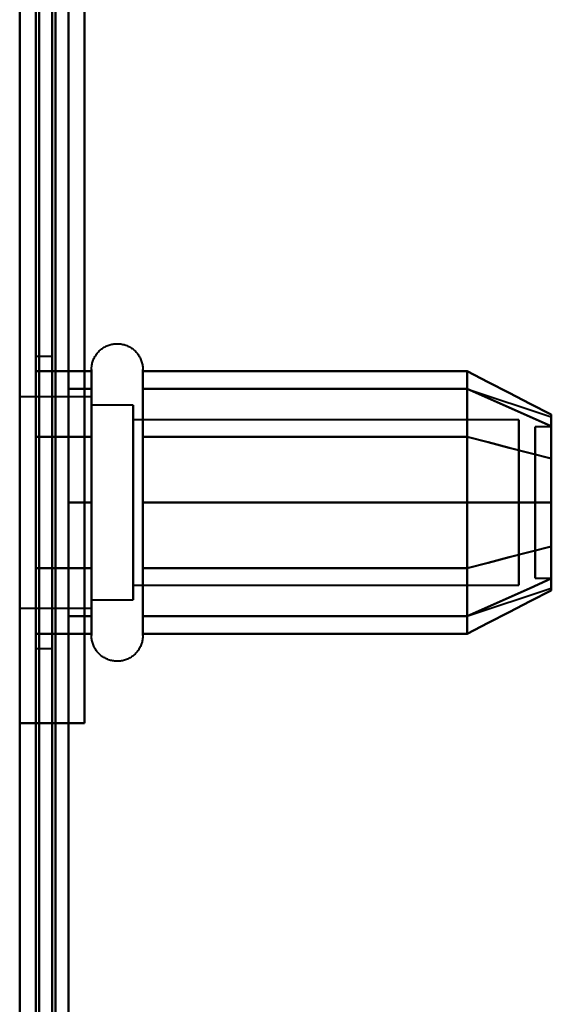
# Model space of a CAD drawing. Header units: millimetres. Extents: x -1352 to 2139, y -120 to 1210.
# Tile 9 of 87: x -740 to -724, y 214 to 245. Entities that reach past the tile are written whole.
import ezdxf

# ---------------------------------------------------------------- set-up
doc = ezdxf.new("R2010")
doc.units = ezdxf.units.MM
doc.layers.add('A-GENM', color=13, linetype='Continuous', lineweight=40)
doc.layers.add('G-IMPT', color=8, linetype='Continuous', lineweight=40)

# ---------------------------------------------------------------- blocks, each defined once
blk = doc.blocks.new('Souche connecteur circulaire R23 - Souche connecteur circulaire R23-762142-Avant')
at = {"layer": 'A-GENM'}
blk.add_line((-740, 180), (-740, 380), dxfattribs=at)
blk = doc.blocks.new('NEXA 2000 CALQUES_dwg-762145-Avant')
at = {"layer": 'G-IMPT'}
for p, q in [((-739.5, 584.372), (-739.5, 182.372)), ((-739.5, 584.372), (-739.5, 182.372)), ((-740, 383.372), (-740, 182.372)), ((-739.5, 182.372), (-739.5, 383.372)), ((-739, 234.372), (-739.5, 234.372)), ((-739.5, 225.372), (-739.5, 234.372)), ((-739.5, 225.372), (-739.5, 234.372)), ((-739.5, 234.372), (-739.5, 229.872)), ((-739.5, 234.372), (-739.5, 229.872)), ((-739, 229.872), (-739, 234.372)), ((-739, 234.372), (-739, 229.872)), ((-737.785, 227.822), (-737.785, 233.972)), ((-737.785, 226.322), (-737.785, 233.972)), ((-736.204, 233.972), (-736.204, 227.822)), ((-736.204, 233.972), (-736.204, 226.322)), ((-737.785, 227.822), (-737.785, 233.423)), ((-736.204, 233.423), (-736.204, 227.822)), ((-726.189, 233.367), (-723.611, 232.508)), ((-737.785, 233.122), (-740, 233.122)), ((-737.785, 233.122), (-740, 233.122)), ((-737.785, 233.122), (-737.785, 228.247)), ((-737.785, 227.058), (-737.785, 233.122)), ((-737.785, 228.247), (-737.785, 233.122)), ((-737.785, 233.122), (-737.785, 227.058)), ((-736.5, 232.872), (-737.785, 232.872)), ((-736.5, 232.872), (-737.785, 232.872)), ((-737.785, 232.872), (-737.785, 228.372)), ((-737.785, 228.372), (-737.785, 232.872)), ((-737.785, 232.872), (-737.785, 227.274)), ((-737.785, 227.274), (-737.785, 232.872)), ((-737.785, 228.247), (-737.785, 232.687)), ((-737.785, 232.687), (-737.785, 226.622)), ((-736.5, 232.872), (-736.5, 227.274)), ((-736.5, 228.372), (-736.5, 232.872)), ((-736.5, 232.872), (-736.5, 228.372)), ((-736.5, 227.274), (-736.5, 232.872)), ((-737.785, 232.47), (-737.785, 226.872)), ((-737.785, 226.872), (-737.785, 232.47)), ((-736.5, 232.47), (-736.5, 226.872)), ((-736.5, 228.372), (-736.5, 232.47)), ((-724.611, 232.421), (-736.5, 232.421)), ((-724.611, 232.421), (-736.5, 232.421)), ((-736.5, 232.421), (-736.5, 227.665)), ((-736.5, 227.665), (-736.5, 232.421)), ((-736.5, 232.421), (-736.5, 228.598)), ((-736.5, 228.598), (-736.5, 232.421)), ((-724.611, 232.421), (-724.611, 227.665)), ((-724.611, 227.665), (-724.611, 232.421)), ((-724.611, 232.421), (-724.611, 228.598)), ((-724.611, 228.598), (-724.611, 232.421)), ((-736.5, 232.079), (-736.5, 227.324)), ((-736.5, 227.324), (-736.5, 232.079)), ((-724.611, 232.079), (-724.611, 227.324)), ((-724.611, 227.324), (-724.611, 232.079)), ((-723.611, 232.202), (-724.111, 232.202)), ((-723.611, 232.202), (-724.111, 232.202)), ((-724.111, 227.748), (-724.111, 232.202)), ((-724.111, 232.202), (-724.111, 227.748)), ((-724.111, 227.554), (-724.111, 232.202)), ((-724.111, 232.202), (-724.111, 227.554)), ((-724.111, 227.542), (-724.111, 232.191)), ((-724.111, 232.191), (-724.111, 227.542)), ((-723.611, 227.748), (-723.611, 232.202)), ((-723.611, 232.202), (-723.611, 227.748)), ((-723.611, 227.554), (-723.611, 232.202)), ((-723.611, 232.202), (-723.611, 227.554)), ((-723.611, 227.542), (-723.611, 232.191)), ((-723.611, 232.191), (-723.611, 227.542)), ((-737.785, 226.322), (-737.785, 231.922)), ((-736.204, 231.922), (-736.204, 226.322)), ((-724.111, 227.542), (-724.111, 231.996)), ((-724.111, 231.996), (-724.111, 227.542)), ((-723.611, 227.542), (-723.611, 231.996)), ((-723.611, 231.996), (-723.611, 227.542)), ((-737.785, 231.497), (-737.785, 226.622)), ((-737.785, 227.058), (-737.785, 231.497)), ((-737.785, 231.372), (-737.785, 226.872)), ((-737.785, 226.872), (-737.785, 231.372)), ((-736.5, 227.274), (-736.5, 231.372)), ((-736.5, 231.372), (-736.5, 226.872)), ((-736.5, 231.146), (-736.5, 227.324)), ((-736.5, 227.324), (-736.5, 231.146)), ((-724.611, 231.146), (-724.611, 227.324)), ((-724.611, 227.324), (-724.611, 231.146)), ((-739.5, 229.872), (-739.5, 225.372)), ((-739, 225.372), (-739, 229.872)), ((-739, 229.872), (-739, 225.372)), ((-737.785, 226.622), (-737.785, 228.247)), ((-737.785, 226.622), (-737.785, 228.247)), ((-736.5, 226.872), (-736.5, 228.372)), ((-736.5, 226.872), (-736.5, 228.372)), ((-737.785, 225.772), (-737.785, 227.822)), ((-737.785, 225.772), (-737.785, 227.822)), ((-736.204, 227.822), (-736.204, 225.772)), ((-736.204, 227.822), (-736.204, 225.772)), ((-724.111, 227.542), (-723.611, 227.542)), ((-724.111, 227.542), (-723.611, 227.542)), ((-736.5, 227.324), (-724.611, 227.324)), ((-736.5, 227.324), (-724.611, 227.324)), ((-726.189, 226.377), (-723.611, 227.237)), ((-737.785, 226.872), (-736.5, 226.872)), ((-737.785, 226.872), (-736.5, 226.872)), ((-740, 226.622), (-737.785, 226.622)), ((-740, 226.622), (-737.785, 226.622)), ((-739.5, 225.372), (-739, 225.372)), ((-739.4, 223.072), (-740, 223.072)), ((-740, 223.072), (-739.4, 223.072))]:
    blk.add_line(p, q, dxfattribs=at)
at = {"layer": 'G-IMPT', "flags": 128}
for points in [[(-739.5, 1137.772), (-739.5, 885.572), (-739.5, 633.372), (-739.5, 381.172), (-739.5, 128.972)], [(-739.4, 128.972), (-739.4, 381.172), (-739.4, 633.372), (-739.4, 885.572), (-739.4, 1137.772)], [(-739.4, 1137.772), (-739.4, 885.572), (-739.4, 633.372), (-739.4, 381.172), (-739.4, 128.972)], [(-739.4, 128.972), (-739.4, 381.172), (-739.4, 633.372), (-739.4, 885.572), (-739.4, 1137.772)], [(-739.5, 129.472), (-739.5, 381.422), (-739.5, 633.372), (-739.5, 885.322), (-739.5, 1137.272)], [(-739.5, 1137.272), (-739.5, 885.322), (-739.5, 633.372), (-739.5, 381.422), (-739.5, 129.472)], [(-739.5, 129.472), (-739.5, 381.422), (-739.5, 633.372), (-739.5, 885.322), (-739.5, 1137.272)], [(-739.5, 1137.272), (-739.5, 885.322), (-739.5, 633.372), (-739.5, 381.422), (-739.5, 129.472)], [(-739.5, 129.472), (-739.5, 381.422), (-739.5, 633.372), (-739.5, 885.322), (-739.5, 1137.272)], [(-739.5, 1137.272), (-739.5, 885.322), (-739.5, 633.372), (-739.5, 381.422), (-739.5, 129.472)], [(-739, 129.472), (-739, 381.422), (-739, 633.372), (-739, 885.322), (-739, 1137.272)], [(-739, 1137.272), (-739, 885.322), (-739, 633.372), (-739, 381.422), (-739, 129.472)], [(-739, 129.472), (-739, 381.422), (-739, 633.372), (-739, 885.322), (-739, 1137.272)], [(-738.9, 1137.272), (-738.9, 885.322), (-738.9, 633.372), (-738.9, 381.422), (-738.9, 129.472)], [(-738.9, 129.472), (-738.9, 381.422), (-738.9, 633.372), (-738.9, 885.322), (-738.9, 1137.272)], [(-738.9, 1137.272), (-738.9, 885.322), (-738.9, 633.372), (-738.9, 381.422), (-738.9, 129.472)], [(-739.5, 128.972), (-739.5, 372.422), (-739.5, 615.872), (-739.5, 859.322), (-739.5, 1102.772)], [(-739.4, 1102.772), (-739.4, 859.322), (-739.4, 615.872), (-739.4, 372.422), (-739.4, 128.972)], [(-739.4, 128.972), (-739.4, 372.422), (-739.4, 615.872), (-739.4, 859.322), (-739.4, 1102.772)], [(-739.4, 1102.772), (-739.4, 859.322), (-739.4, 615.872), (-739.4, 372.422), (-739.4, 128.972)], [(-738.5, 1102.272), (-738.5, 859.072), (-738.5, 615.872), (-738.5, 372.672), (-738.5, 129.472)], [(-738.5, 129.472), (-738.5, 372.672), (-738.5, 615.872), (-738.5, 859.072), (-738.5, 1102.272)], [(-738.5, 1102.272), (-738.5, 859.072), (-738.5, 615.872), (-738.5, 372.672), (-738.5, 129.472)], [(-738.5, 129.472), (-738.5, 372.672), (-738.5, 615.872), (-738.5, 859.072), (-738.5, 1102.272)], [(-739.5, 315.872), (-739.5, 285.872), (-739.5, 255.872), (-739.5, 225.872), (-739.5, 195.872)], [(-739.5, 195.872), (-739.5, 225.872), (-739.5, 255.872), (-739.5, 285.872), (-739.5, 315.872)], [(-739.5, 315.872), (-739.5, 285.872), (-739.5, 255.872), (-739.5, 225.872), (-739.5, 195.872)], [(-739.5, 195.872), (-739.5, 225.872), (-739.5, 255.872), (-739.5, 285.872), (-739.5, 315.872)], [(-738.5, 195.872), (-738.5, 225.872), (-738.5, 255.872), (-738.5, 285.872), (-738.5, 315.872)], [(-738.5, 315.872), (-738.5, 285.872), (-738.5, 255.872), (-738.5, 225.872), (-738.5, 195.872)], [(-738.5, 195.872), (-738.5, 225.872), (-738.5, 255.872), (-738.5, 285.872), (-738.5, 315.872)], [(-738.5, 315.872), (-738.5, 285.872), (-738.5, 255.872), (-738.5, 225.872), (-738.5, 195.872)], [(-740, 288.672), (-740, 272.272), (-740, 255.872), (-740, 239.472), (-740, 223.072)], [(-739.5, 288.672), (-739.5, 272.272), (-739.5, 255.872), (-739.5, 239.472), (-739.5, 223.072)], [(-739.5, 223.072), (-739.5, 239.472), (-739.5, 255.872), (-739.5, 272.272), (-739.5, 288.672)], [(-738, 223.072), (-738, 239.472), (-738, 255.872), (-738, 272.272), (-738, 288.672)], [(-738, 288.672), (-738, 272.272), (-738, 255.872), (-738, 239.472), (-738, 223.072)], [(-738, 223.072), (-738, 239.472), (-738, 255.872), (-738, 272.272), (-738, 288.672)], [(-738, 223.072), (-738, 239.472), (-738, 255.872), (-738, 272.272), (-738, 288.672)], [(-738, 288.672), (-738, 272.272), (-738, 255.872), (-738, 239.472), (-738, 223.072)], [(-738, 288.672), (-738, 272.272), (-738, 255.872), (-738, 239.472), (-738, 223.072)], [(-737.785, 233.972), (-737.785, 234.004), (-737.783, 234.035), (-737.779, 234.067), (-737.775, 234.098), (-737.769, 234.129), (-737.762, 234.16), (-737.754, 234.191), (-737.745, 234.221), (-737.734, 234.251), (-737.723, 234.28), (-737.71, 234.309), (-737.696, 234.337), (-737.681, 234.365), (-737.664, 234.392), (-737.647, 234.419), (-737.629, 234.444), (-737.609, 234.469), (-737.589, 234.493), (-737.568, 234.517), (-737.545, 234.539), (-737.522, 234.561), (-737.498, 234.582), (-737.474, 234.601), (-737.448, 234.62), (-737.422, 234.637), (-737.395, 234.654), (-737.367, 234.669), (-737.339, 234.684), (-737.31, 234.697), (-737.281, 234.709), (-737.251, 234.72), (-737.221, 234.73), (-737.191, 234.738), (-737.16, 234.745), (-737.129, 234.751), (-737.098, 234.756), (-737.066, 234.759), (-737.035, 234.762), (-737.003, 234.763), (-736.972, 234.762), (-736.94, 234.761), (-736.909, 234.758), (-736.877, 234.754), (-736.846, 234.749), (-736.815, 234.742), (-736.784, 234.734), (-736.754, 234.725), (-736.724, 234.715), (-736.695, 234.704), (-736.666, 234.691), (-736.637, 234.677), (-736.609, 234.662), (-736.582, 234.646), (-736.555, 234.629), (-736.53, 234.611), (-736.504, 234.592), (-736.48, 234.572), (-736.456, 234.551), (-736.434, 234.529), (-736.412, 234.506), (-736.391, 234.482), (-736.371, 234.458), (-736.352, 234.433), (-736.334, 234.407), (-736.317, 234.38), (-736.302, 234.352), (-736.287, 234.324), (-736.273, 234.296), (-736.261, 234.267), (-736.25, 234.237), (-736.24, 234.207), (-736.231, 234.177), (-736.224, 234.146), (-736.217, 234.115), (-736.212, 234.084), (-736.208, 234.052), (-736.206, 234.021), (-736.204, 233.989), (-736.204, 233.972)], [(-737.785, 233.972), (-737.785, 234.004), (-737.783, 234.035), (-737.779, 234.067), (-737.775, 234.098), (-737.769, 234.129), (-737.762, 234.16), (-737.754, 234.191), (-737.745, 234.221), (-737.734, 234.251), (-737.723, 234.28), (-737.71, 234.309), (-737.696, 234.337), (-737.681, 234.365), (-737.664, 234.392), (-737.647, 234.419), (-737.629, 234.444), (-737.609, 234.469), (-737.589, 234.493), (-737.568, 234.517), (-737.545, 234.539), (-737.522, 234.561), (-737.498, 234.582), (-737.474, 234.601), (-737.448, 234.62), (-737.422, 234.637), (-737.395, 234.654), (-737.367, 234.669), (-737.339, 234.684), (-737.31, 234.697), (-737.281, 234.709), (-737.251, 234.72), (-737.221, 234.73), (-737.191, 234.738), (-737.16, 234.745), (-737.129, 234.751), (-737.098, 234.756), (-737.066, 234.759), (-737.035, 234.762), (-737.003, 234.763), (-736.972, 234.762), (-736.94, 234.761), (-736.909, 234.758), (-736.877, 234.754), (-736.846, 234.749), (-736.815, 234.742), (-736.784, 234.734), (-736.754, 234.725), (-736.724, 234.715), (-736.695, 234.704), (-736.666, 234.691), (-736.637, 234.677), (-736.609, 234.662), (-736.582, 234.646), (-736.555, 234.629), (-736.53, 234.611), (-736.504, 234.592), (-736.48, 234.572), (-736.456, 234.551), (-736.434, 234.529), (-736.412, 234.506), (-736.391, 234.482), (-736.371, 234.458), (-736.352, 234.433), (-736.334, 234.407), (-736.317, 234.38), (-736.302, 234.352), (-736.287, 234.324), (-736.273, 234.296), (-736.261, 234.267), (-736.25, 234.237), (-736.24, 234.207), (-736.231, 234.177), (-736.224, 234.146), (-736.217, 234.115), (-736.212, 234.084), (-736.208, 234.052), (-736.206, 234.021), (-736.204, 233.989), (-736.204, 233.972)], [(-739.5, 231.893), (-739.5, 232.398), (-739.5, 232.903), (-739.5, 233.409), (-739.5, 233.914)], [(-739.5, 233.914), (-739.071, 233.914), (-738.643, 233.914), (-738.214, 233.914), (-737.785, 233.914)], [(-737.785, 233.914), (-738.214, 233.914), (-738.643, 233.914), (-739.071, 233.914), (-739.5, 233.914)], [(-739.5, 233.914), (-739.5, 233.409), (-739.5, 232.903), (-739.5, 232.398), (-739.5, 231.893)], [(-739.5, 231.893), (-739.5, 232.398), (-739.5, 232.903), (-739.5, 233.409), (-739.5, 233.914)], [(-739.5, 233.914), (-739.5, 233.409), (-739.5, 232.903), (-739.5, 232.398), (-739.5, 231.893)], [(-737.785, 233.972), (-737.785, 233.969), (-737.785, 233.959), (-737.785, 233.943), (-737.785, 233.92), (-737.785, 233.891), (-737.785, 233.855), (-737.785, 233.813), (-737.785, 233.764), (-737.785, 233.709), (-737.785, 233.649), (-737.785, 233.582), (-737.785, 233.509), (-737.785, 233.43), (-737.785, 233.346), (-737.785, 233.256), (-737.785, 233.161), (-737.785, 233.06), (-737.785, 232.955), (-737.785, 232.844), (-737.785, 232.729), (-737.785, 232.609), (-737.785, 232.485), (-737.785, 232.356), (-737.785, 232.224), (-737.785, 232.088), (-737.785, 231.948), (-737.785, 231.805), (-737.785, 231.659), (-737.785, 231.51), (-737.785, 231.358), (-737.785, 231.204), (-737.785, 231.048), (-737.785, 230.89), (-737.785, 230.73), (-737.785, 230.569), (-737.785, 230.407), (-737.785, 230.244), (-737.785, 230.08), (-737.785, 229.917), (-737.785, 229.753), (-737.785, 229.589), (-737.785, 229.425), (-737.785, 229.263), (-737.785, 229.101), (-737.785, 228.941), (-737.785, 228.782), (-737.785, 228.625), (-737.785, 228.469), (-737.785, 228.317), (-737.785, 228.166), (-737.785, 228.018), (-737.785, 227.874), (-737.785, 227.822)], [(-737.785, 231.922), (-737.785, 232.063), (-737.785, 232.2), (-737.785, 232.333), (-737.785, 232.462), (-737.785, 232.587), (-737.785, 232.708), (-737.785, 232.824), (-737.785, 232.935), (-737.785, 233.042), (-737.785, 233.143), (-737.785, 233.239), (-737.785, 233.33), (-737.785, 233.416), (-737.785, 233.495), (-737.785, 233.569), (-737.785, 233.637), (-737.785, 233.699), (-737.785, 233.755), (-737.785, 233.804), (-737.785, 233.848), (-737.785, 233.885), (-737.785, 233.915), (-737.785, 233.939), (-737.785, 233.957), (-737.785, 233.968), (-737.785, 233.972)], [(-737.785, 233.972), (-737.785, 233.969), (-737.785, 233.959), (-737.785, 233.943), (-737.785, 233.92), (-737.785, 233.891), (-737.785, 233.855), (-737.785, 233.813), (-737.785, 233.764), (-737.785, 233.709), (-737.785, 233.649), (-737.785, 233.582), (-737.785, 233.509), (-737.785, 233.43), (-737.785, 233.346), (-737.785, 233.256), (-737.785, 233.161), (-737.785, 233.06), (-737.785, 232.955), (-737.785, 232.844), (-737.785, 232.729), (-737.785, 232.609), (-737.785, 232.485), (-737.785, 232.356), (-737.785, 232.224), (-737.785, 232.088), (-737.785, 231.948), (-737.785, 231.805), (-737.785, 231.659), (-737.785, 231.51), (-737.785, 231.358), (-737.785, 231.204), (-737.785, 231.048), (-737.785, 230.89), (-737.785, 230.73), (-737.785, 230.569), (-737.785, 230.407), (-737.785, 230.244), (-737.785, 230.08), (-737.785, 229.917), (-737.785, 229.753), (-737.785, 229.589), (-737.785, 229.425), (-737.785, 229.263), (-737.785, 229.101), (-737.785, 228.941), (-737.785, 228.782), (-737.785, 228.625), (-737.785, 228.469), (-737.785, 228.317), (-737.785, 228.166), (-737.785, 228.018), (-737.785, 227.874), (-737.785, 227.732), (-737.785, 227.594), (-737.785, 227.459), (-737.785, 227.329), (-737.785, 227.202), (-737.785, 227.08), (-737.785, 226.962), (-737.785, 226.849), (-737.785, 226.741), (-737.785, 226.637), (-737.785, 226.539), (-737.785, 226.446), (-737.785, 226.359), (-737.785, 226.322)], [(-737.785, 233.423), (-737.785, 233.502), (-737.785, 233.575), (-737.785, 233.643), (-737.785, 233.704), (-737.785, 233.76), (-737.785, 233.809), (-737.785, 233.851), (-737.785, 233.888), (-737.785, 233.918), (-737.785, 233.941), (-737.785, 233.958), (-737.785, 233.968), (-737.785, 233.972)], [(-737.785, 233.914), (-737.785, 233.409), (-737.785, 232.903), (-737.785, 232.398), (-737.785, 231.893)], [(-737.785, 231.893), (-737.785, 232.398), (-737.785, 232.903), (-737.785, 233.409), (-737.785, 233.914)], [(-736.204, 233.972), (-736.204, 233.969), (-736.204, 233.959), (-736.204, 233.943), (-736.204, 233.92), (-736.204, 233.891), (-736.204, 233.855), (-736.204, 233.813), (-736.204, 233.764), (-736.204, 233.709), (-736.204, 233.649), (-736.204, 233.582), (-736.204, 233.509), (-736.204, 233.43), (-736.204, 233.346), (-736.204, 233.256), (-736.204, 233.161), (-736.204, 233.06), (-736.204, 232.955), (-736.204, 232.844), (-736.204, 232.729), (-736.204, 232.609), (-736.204, 232.485), (-736.204, 232.356), (-736.204, 232.224), (-736.204, 232.088), (-736.204, 231.948), (-736.204, 231.922)], [(-736.204, 227.822), (-736.204, 227.966), (-736.204, 228.113), (-736.204, 228.262), (-736.204, 228.414), (-736.204, 228.569), (-736.204, 228.725), (-736.204, 228.883), (-736.204, 229.043), (-736.204, 229.205), (-736.204, 229.367), (-736.204, 229.53), (-736.204, 229.694), (-736.204, 229.858), (-736.204, 230.022), (-736.204, 230.185), (-736.204, 230.348), (-736.204, 230.511), (-736.204, 230.672), (-736.204, 230.833), (-736.204, 230.991), (-736.204, 231.148), (-736.204, 231.303), (-736.204, 231.455), (-736.204, 231.605), (-736.204, 231.752), (-736.204, 231.897), (-736.204, 232.038), (-736.204, 232.175), (-736.204, 232.309), (-736.204, 232.439), (-736.204, 232.565), (-736.204, 232.686), (-736.204, 232.803), (-736.204, 232.915), (-736.204, 233.023), (-736.204, 233.125), (-736.204, 233.223), (-736.204, 233.314), (-736.204, 233.401), (-736.204, 233.481), (-736.204, 233.556), (-736.204, 233.625), (-736.204, 233.688), (-736.204, 233.745), (-736.204, 233.796), (-736.204, 233.84), (-736.204, 233.878), (-736.204, 233.91), (-736.204, 233.935), (-736.204, 233.954), (-736.204, 233.966), (-736.204, 233.972)], [(-736.204, 233.972), (-736.204, 233.969), (-736.204, 233.959), (-736.204, 233.943), (-736.204, 233.92), (-736.204, 233.891), (-736.204, 233.855), (-736.204, 233.813), (-736.204, 233.764), (-736.204, 233.709), (-736.204, 233.649), (-736.204, 233.582), (-736.204, 233.509), (-736.204, 233.43), (-736.204, 233.423)], [(-736.204, 226.322), (-736.204, 226.406), (-736.204, 226.497), (-736.204, 226.593), (-736.204, 226.694), (-736.204, 226.8), (-736.204, 226.911), (-736.204, 227.026), (-736.204, 227.147), (-736.204, 227.271), (-736.204, 227.4), (-736.204, 227.533), (-736.204, 227.669), (-736.204, 227.81), (-736.204, 227.953), (-736.204, 228.099), (-736.204, 228.249), (-736.204, 228.4), (-736.204, 228.555), (-736.204, 228.711), (-736.204, 228.869), (-736.204, 229.029), (-736.204, 229.19), (-736.204, 229.352), (-736.204, 229.515), (-736.204, 229.679), (-736.204, 229.843), (-736.204, 230.007), (-736.204, 230.171), (-736.204, 230.334), (-736.204, 230.496), (-736.204, 230.658), (-736.204, 230.818), (-736.204, 230.977), (-736.204, 231.134), (-736.204, 231.289), (-736.204, 231.442), (-736.204, 231.592), (-736.204, 231.739), (-736.204, 231.884), (-736.204, 232.025), (-736.204, 232.163), (-736.204, 232.297), (-736.204, 232.427), (-736.204, 232.554), (-736.204, 232.675), (-736.204, 232.793), (-736.204, 232.906), (-736.204, 233.013), (-736.204, 233.116), (-736.204, 233.214), (-736.204, 233.306), (-736.204, 233.393), (-736.204, 233.474), (-736.204, 233.55), (-736.204, 233.619), (-736.204, 233.683), (-736.204, 233.74), (-736.204, 233.792), (-736.204, 233.837), (-736.204, 233.875), (-736.204, 233.908), (-736.204, 233.933), (-736.204, 233.953), (-736.204, 233.965), (-736.204, 233.972), (-736.204, 233.972)], [(-736.204, 231.893), (-736.204, 232.398), (-736.204, 232.903), (-736.204, 233.409), (-736.204, 233.914)], [(-736.204, 233.914), (-733.704, 233.914), (-731.204, 233.914), (-728.704, 233.914), (-726.204, 233.914)], [(-726.204, 233.914), (-728.704, 233.914), (-731.204, 233.914), (-733.704, 233.914), (-736.204, 233.914)], [(-736.204, 233.914), (-736.204, 233.409), (-736.204, 232.903), (-736.204, 232.398), (-736.204, 231.893)], [(-726.204, 231.893), (-726.204, 232.398), (-726.204, 232.903), (-726.204, 233.409), (-726.204, 233.914)], [(-726.204, 233.914), (-725.556, 233.581), (-724.908, 233.248), (-724.259, 232.914), (-723.611, 232.581)], [(-723.611, 232.581), (-724.259, 232.914), (-724.908, 233.248), (-725.556, 233.581), (-726.204, 233.914)], [(-726.204, 233.914), (-726.204, 233.409), (-726.204, 232.903), (-726.204, 232.398), (-726.204, 231.893)], [(-726.204, 233.914), (-726.204, 233.409), (-726.204, 232.903), (-726.204, 232.398), (-726.204, 231.893)], [(-726.204, 231.893), (-726.204, 232.398), (-726.204, 232.903), (-726.204, 233.409), (-726.204, 233.914)], [(-738.5, 229.872), (-738.5, 230.747), (-738.5, 231.622), (-738.5, 232.497), (-738.5, 233.372)], [(-738.5, 233.372), (-738.321, 233.372), (-738.143, 233.372), (-737.964, 233.372), (-737.785, 233.372)], [(-737.785, 233.372), (-737.964, 233.372), (-738.143, 233.372), (-738.321, 233.372), (-738.5, 233.372)], [(-738.5, 233.372), (-738.321, 233.372), (-738.143, 233.372), (-737.964, 233.372), (-737.785, 233.372)], [(-737.785, 233.372), (-737.964, 233.372), (-738.143, 233.372), (-738.321, 233.372), (-738.5, 233.372)], [(-738.5, 233.372), (-738.5, 232.497), (-738.5, 231.622), (-738.5, 230.747), (-738.5, 229.872)], [(-738.5, 229.872), (-738.5, 230.747), (-738.5, 231.622), (-738.5, 232.497), (-738.5, 233.372)], [(-738.5, 233.372), (-738.5, 232.497), (-738.5, 231.622), (-738.5, 230.747), (-738.5, 229.872)], [(-737.785, 225.772), (-737.785, 225.776), (-737.785, 225.785), (-737.785, 225.802), (-737.785, 225.825), (-737.785, 225.854), (-737.785, 225.89), (-737.785, 225.932), (-737.785, 225.98), (-737.785, 226.035), (-737.785, 226.096), (-737.785, 226.163), (-737.785, 226.236), (-737.785, 226.314), (-737.785, 226.399), (-737.785, 226.488), (-737.785, 226.584), (-737.785, 226.684), (-737.785, 226.79), (-737.785, 226.9), (-737.785, 227.016), (-737.785, 227.136), (-737.785, 227.26), (-737.785, 227.388), (-737.785, 227.521), (-737.785, 227.657), (-737.785, 227.797), (-737.785, 227.94), (-737.785, 228.086), (-737.785, 228.235), (-737.785, 228.387), (-737.785, 228.541), (-737.785, 228.697), (-737.785, 228.855), (-737.785, 229.014), (-737.785, 229.175), (-737.785, 229.338), (-737.785, 229.501), (-737.785, 229.664), (-737.785, 229.828), (-737.785, 229.992), (-737.785, 230.156), (-737.785, 230.319), (-737.785, 230.482), (-737.785, 230.643), (-737.785, 230.804), (-737.785, 230.963), (-737.785, 231.12), (-737.785, 231.275), (-737.785, 231.428), (-737.785, 231.579), (-737.785, 231.726), (-737.785, 231.871), (-737.785, 232.013), (-737.785, 232.151), (-737.785, 232.285), (-737.785, 232.416), (-737.785, 232.542), (-737.785, 232.665), (-737.785, 232.782), (-737.785, 232.896), (-737.785, 233.004), (-737.785, 233.107), (-737.785, 233.205), (-737.785, 233.298), (-737.785, 233.386), (-737.785, 233.423)], [(-737.785, 233.372), (-737.785, 232.497), (-737.785, 231.622), (-737.785, 230.747), (-737.785, 229.872)], [(-737.785, 229.872), (-737.785, 230.747), (-737.785, 231.622), (-737.785, 232.497), (-737.785, 233.372)], [(-736.204, 233.423), (-736.204, 233.338), (-736.204, 233.248), (-736.204, 233.152), (-736.204, 233.051), (-736.204, 232.945), (-736.204, 232.834), (-736.204, 232.718), (-736.204, 232.598), (-736.204, 232.473), (-736.204, 232.344), (-736.204, 232.212), (-736.204, 232.075), (-736.204, 231.935), (-736.204, 231.792), (-736.204, 231.645), (-736.204, 231.496), (-736.204, 231.344), (-736.204, 231.19), (-736.204, 231.034), (-736.204, 230.876), (-736.204, 230.716), (-736.204, 230.555), (-736.204, 230.392), (-736.204, 230.229), (-736.204, 230.066), (-736.204, 229.902), (-736.204, 229.738), (-736.204, 229.574), (-736.204, 229.411), (-736.204, 229.248), (-736.204, 229.087), (-736.204, 228.926), (-736.204, 228.768), (-736.204, 228.611), (-736.204, 228.456), (-736.204, 228.303), (-736.204, 228.153), (-736.204, 228.005), (-736.204, 227.861), (-736.204, 227.719), (-736.204, 227.582), (-736.204, 227.448), (-736.204, 227.317), (-736.204, 227.191), (-736.204, 227.069), (-736.204, 226.952), (-736.204, 226.839), (-736.204, 226.731), (-736.204, 226.628), (-736.204, 226.531), (-736.204, 226.438), (-736.204, 226.351), (-736.204, 226.27), (-736.204, 226.195), (-736.204, 226.125), (-736.204, 226.062), (-736.204, 226.004), (-736.204, 225.953), (-736.204, 225.908), (-736.204, 225.869), (-736.204, 225.837), (-736.204, 225.811), (-736.204, 225.792), (-736.204, 225.779), (-736.204, 225.773), (-736.204, 225.772)], [(-736.204, 229.872), (-736.204, 230.747), (-736.204, 231.622), (-736.204, 232.497), (-736.204, 233.372)], [(-736.204, 233.372), (-733.704, 233.372), (-731.204, 233.372), (-728.704, 233.372), (-726.204, 233.372)], [(-726.204, 233.372), (-728.704, 233.372), (-731.204, 233.372), (-733.704, 233.372), (-736.204, 233.372)], [(-736.204, 233.372), (-733.704, 233.372), (-731.204, 233.372), (-728.704, 233.372), (-726.204, 233.372)], [(-726.204, 233.372), (-728.704, 233.372), (-731.204, 233.372), (-733.704, 233.372), (-736.204, 233.372)], [(-736.204, 233.372), (-736.204, 232.497), (-736.204, 231.622), (-736.204, 230.747), (-736.204, 229.872)], [(-726.204, 229.872), (-726.204, 230.747), (-726.204, 231.622), (-726.204, 232.497), (-726.204, 233.372)], [(-726.204, 233.372), (-725.556, 233.084), (-724.908, 232.795), (-724.259, 232.507), (-723.611, 232.218)], [(-723.611, 232.218), (-724.259, 232.507), (-724.908, 232.795), (-725.556, 233.084), (-726.204, 233.372)], [(-726.204, 233.372), (-725.556, 233.084), (-724.908, 232.795), (-724.259, 232.507), (-723.611, 232.218)], [(-723.611, 232.218), (-724.259, 232.507), (-724.908, 232.795), (-725.556, 233.084), (-726.204, 233.372)], [(-726.204, 233.372), (-726.204, 232.497), (-726.204, 231.622), (-726.204, 230.747), (-726.204, 229.872)], [(-726.204, 233.372), (-726.204, 232.497), (-726.204, 231.622), (-726.204, 230.747), (-726.204, 229.872)], [(-726.204, 229.872), (-726.204, 230.747), (-726.204, 231.622), (-726.204, 232.497), (-726.204, 233.372)], [(-739.5, 227.852), (-739.5, 228.862), (-739.5, 229.872), (-739.5, 230.883), (-739.5, 231.893)], [(-739.5, 231.893), (-739.071, 231.893), (-738.643, 231.893), (-738.214, 231.893), (-737.785, 231.893)], [(-737.785, 231.893), (-738.214, 231.893), (-738.643, 231.893), (-739.071, 231.893), (-739.5, 231.893)], [(-739.5, 231.893), (-739.071, 231.893), (-738.643, 231.893), (-738.214, 231.893), (-737.785, 231.893)], [(-737.785, 231.893), (-738.214, 231.893), (-738.643, 231.893), (-739.071, 231.893), (-739.5, 231.893)], [(-739.5, 231.893), (-739.5, 230.883), (-739.5, 229.872), (-739.5, 228.862), (-739.5, 227.852)], [(-739.5, 227.852), (-739.5, 228.862), (-739.5, 229.872), (-739.5, 230.883), (-739.5, 231.893)], [(-739.5, 231.893), (-739.5, 230.883), (-739.5, 229.872), (-739.5, 228.862), (-739.5, 227.852)], [(-737.785, 225.772), (-737.785, 225.776), (-737.785, 225.785), (-737.785, 225.802), (-737.785, 225.825), (-737.785, 225.854), (-737.785, 225.89), (-737.785, 225.932), (-737.785, 225.98), (-737.785, 226.035), (-737.785, 226.096), (-737.785, 226.163), (-737.785, 226.236), (-737.785, 226.314), (-737.785, 226.399), (-737.785, 226.488), (-737.785, 226.584), (-737.785, 226.684), (-737.785, 226.79), (-737.785, 226.9), (-737.785, 227.016), (-737.785, 227.136), (-737.785, 227.26), (-737.785, 227.388), (-737.785, 227.521), (-737.785, 227.657), (-737.785, 227.797), (-737.785, 227.94), (-737.785, 228.086), (-737.785, 228.235), (-737.785, 228.387), (-737.785, 228.541), (-737.785, 228.697), (-737.785, 228.855), (-737.785, 229.014), (-737.785, 229.175), (-737.785, 229.338), (-737.785, 229.501), (-737.785, 229.664), (-737.785, 229.828), (-737.785, 229.992), (-737.785, 230.156), (-737.785, 230.319), (-737.785, 230.482), (-737.785, 230.643), (-737.785, 230.804), (-737.785, 230.963), (-737.785, 231.12), (-737.785, 231.275), (-737.785, 231.428), (-737.785, 231.579), (-737.785, 231.726), (-737.785, 231.871), (-737.785, 231.922)], [(-737.785, 231.893), (-737.785, 230.883), (-737.785, 229.872), (-737.785, 228.862), (-737.785, 227.852)], [(-737.785, 227.852), (-737.785, 228.862), (-737.785, 229.872), (-737.785, 230.883), (-737.785, 231.893)], [(-736.204, 231.922), (-736.204, 231.779), (-736.204, 231.632), (-736.204, 231.482), (-736.204, 231.33), (-736.204, 231.176), (-736.204, 231.02), (-736.204, 230.861), (-736.204, 230.701), (-736.204, 230.54), (-736.204, 230.378), (-736.204, 230.215), (-736.204, 230.051), (-736.204, 229.887), (-736.204, 229.723), (-736.204, 229.559), (-736.204, 229.396), (-736.204, 229.234), (-736.204, 229.072), (-736.204, 228.912), (-736.204, 228.753), (-736.204, 228.597), (-736.204, 228.442), (-736.204, 228.289), (-736.204, 228.139), (-736.204, 227.992), (-736.204, 227.848), (-736.204, 227.707), (-736.204, 227.569), (-736.204, 227.436), (-736.204, 227.306), (-736.204, 227.18), (-736.204, 227.058), (-736.204, 226.941), (-736.204, 226.829), (-736.204, 226.722), (-736.204, 226.619), (-736.204, 226.522), (-736.204, 226.43), (-736.204, 226.344), (-736.204, 226.263), (-736.204, 226.188), (-736.204, 226.119), (-736.204, 226.056), (-736.204, 225.999), (-736.204, 225.949), (-736.204, 225.904), (-736.204, 225.866), (-736.204, 225.834), (-736.204, 225.809), (-736.204, 225.791), (-736.204, 225.778), (-736.204, 225.773)], [(-726.204, 231.893), (-728.704, 231.893), (-731.204, 231.893), (-733.704, 231.893), (-736.204, 231.893)], [(-736.204, 231.893), (-736.204, 230.883), (-736.204, 229.872), (-736.204, 228.862), (-736.204, 227.852)], [(-736.204, 227.852), (-736.204, 228.862), (-736.204, 229.872), (-736.204, 230.883), (-736.204, 231.893)], [(-736.204, 231.893), (-733.704, 231.893), (-731.204, 231.893), (-728.704, 231.893), (-726.204, 231.893)], [(-726.204, 231.893), (-728.704, 231.893), (-731.204, 231.893), (-733.704, 231.893), (-736.204, 231.893)], [(-736.204, 231.893), (-733.704, 231.893), (-731.204, 231.893), (-728.704, 231.893), (-726.204, 231.893)], [(-723.611, 231.227), (-724.259, 231.393), (-724.908, 231.56), (-725.556, 231.726), (-726.204, 231.893)], [(-726.204, 231.893), (-726.204, 230.883), (-726.204, 229.872), (-726.204, 228.862), (-726.204, 227.852)], [(-726.204, 227.852), (-726.204, 228.862), (-726.204, 229.872), (-726.204, 230.883), (-726.204, 231.893)], [(-726.204, 231.893), (-725.556, 231.726), (-724.908, 231.56), (-724.259, 231.393), (-723.611, 231.227)], [(-723.611, 231.227), (-724.259, 231.393), (-724.908, 231.56), (-725.556, 231.726), (-726.204, 231.893)], [(-726.204, 231.893), (-725.556, 231.726), (-724.908, 231.56), (-724.259, 231.393), (-723.611, 231.227)], [(-726.204, 227.852), (-726.204, 228.862), (-726.204, 229.872), (-726.204, 230.883), (-726.204, 231.893)], [(-726.204, 231.893), (-726.204, 230.883), (-726.204, 229.872), (-726.204, 228.862), (-726.204, 227.852)], [(-738.5, 226.372), (-738.5, 227.247), (-738.5, 228.122), (-738.5, 228.997), (-738.5, 229.872)], [(-738.5, 229.872), (-738.321, 229.872), (-738.143, 229.872), (-737.964, 229.872), (-737.785, 229.872)], [(-737.785, 229.872), (-737.964, 229.872), (-738.143, 229.872), (-738.321, 229.872), (-738.5, 229.872)], [(-738.5, 229.872), (-738.321, 229.872), (-738.143, 229.872), (-737.964, 229.872), (-737.785, 229.872)], [(-737.785, 229.872), (-737.964, 229.872), (-738.143, 229.872), (-738.321, 229.872), (-738.5, 229.872)], [(-738.5, 229.872), (-738.5, 228.997), (-738.5, 228.122), (-738.5, 227.247), (-738.5, 226.372)], [(-738.5, 226.372), (-738.5, 227.247), (-738.5, 228.122), (-738.5, 228.997), (-738.5, 229.872)], [(-738.5, 229.872), (-738.5, 228.997), (-738.5, 228.122), (-738.5, 227.247), (-738.5, 226.372)], [(-737.785, 229.872), (-737.785, 228.997), (-737.785, 228.122), (-737.785, 227.247), (-737.785, 226.372)], [(-737.785, 226.372), (-737.785, 227.247), (-737.785, 228.122), (-737.785, 228.997), (-737.785, 229.872)], [(-726.204, 229.872), (-728.704, 229.872), (-731.204, 229.872), (-733.704, 229.872), (-736.204, 229.872)], [(-736.204, 229.872), (-736.204, 228.997), (-736.204, 228.122), (-736.204, 227.247), (-736.204, 226.372)], [(-736.204, 226.372), (-736.204, 227.247), (-736.204, 228.122), (-736.204, 228.997), (-736.204, 229.872)], [(-736.204, 229.872), (-733.704, 229.872), (-731.204, 229.872), (-728.704, 229.872), (-726.204, 229.872)], [(-726.204, 229.872), (-728.704, 229.872), (-731.204, 229.872), (-733.704, 229.872), (-736.204, 229.872)], [(-736.204, 229.872), (-733.704, 229.872), (-731.204, 229.872), (-728.704, 229.872), (-726.204, 229.872)], [(-723.611, 229.872), (-724.259, 229.872), (-724.908, 229.872), (-725.556, 229.872), (-726.204, 229.872)], [(-726.204, 229.872), (-726.204, 228.997), (-726.204, 228.122), (-726.204, 227.247), (-726.204, 226.372)], [(-726.204, 226.372), (-726.204, 227.247), (-726.204, 228.122), (-726.204, 228.997), (-726.204, 229.872)], [(-726.204, 229.872), (-725.556, 229.872), (-724.908, 229.872), (-724.259, 229.872), (-723.611, 229.872)], [(-723.611, 229.872), (-724.259, 229.872), (-724.908, 229.872), (-725.556, 229.872), (-726.204, 229.872)], [(-726.204, 229.872), (-725.556, 229.872), (-724.908, 229.872), (-724.259, 229.872), (-723.611, 229.872)], [(-726.204, 226.372), (-726.204, 227.247), (-726.204, 228.122), (-726.204, 228.997), (-726.204, 229.872)], [(-726.204, 229.872), (-726.204, 228.997), (-726.204, 228.122), (-726.204, 227.247), (-726.204, 226.372)], [(-726.204, 227.852), (-725.556, 228.018), (-724.908, 228.185), (-724.259, 228.351), (-723.611, 228.518)], [(-723.611, 228.518), (-724.259, 228.351), (-724.908, 228.185), (-725.556, 228.018), (-726.204, 227.852)], [(-726.204, 227.852), (-725.556, 228.018), (-724.908, 228.185), (-724.259, 228.351), (-723.611, 228.518)], [(-723.611, 228.518), (-724.259, 228.351), (-724.908, 228.185), (-725.556, 228.018), (-726.204, 227.852)], [(-739.5, 225.831), (-739.5, 226.336), (-739.5, 226.841), (-739.5, 227.346), (-739.5, 227.852)], [(-739.5, 227.852), (-739.071, 227.852), (-738.643, 227.852), (-738.214, 227.852), (-737.785, 227.852)], [(-737.785, 227.852), (-738.214, 227.852), (-738.643, 227.852), (-739.071, 227.852), (-739.5, 227.852)], [(-739.5, 227.852), (-739.071, 227.852), (-738.643, 227.852), (-738.214, 227.852), (-737.785, 227.852)], [(-737.785, 227.852), (-738.214, 227.852), (-738.643, 227.852), (-739.071, 227.852), (-739.5, 227.852)], [(-739.5, 227.852), (-739.5, 227.346), (-739.5, 226.841), (-739.5, 226.336), (-739.5, 225.831)], [(-739.5, 225.831), (-739.5, 226.336), (-739.5, 226.841), (-739.5, 227.346), (-739.5, 227.852)], [(-739.5, 227.852), (-739.5, 227.346), (-739.5, 226.841), (-739.5, 226.336), (-739.5, 225.831)], [(-737.785, 227.852), (-737.785, 227.346), (-737.785, 226.841), (-737.785, 226.336), (-737.785, 225.831)], [(-737.785, 225.831), (-737.785, 226.336), (-737.785, 226.841), (-737.785, 227.346), (-737.785, 227.852)], [(-737.785, 227.822), (-737.785, 227.682), (-737.785, 227.545), (-737.785, 227.412), (-737.785, 227.283), (-737.785, 227.158), (-737.785, 227.037), (-737.785, 226.921), (-737.785, 226.809), (-737.785, 226.703), (-737.785, 226.601), (-737.785, 226.505), (-737.785, 226.414), (-737.785, 226.329), (-737.785, 226.249), (-737.785, 226.175), (-737.785, 226.108), (-737.785, 226.046), (-737.785, 225.99), (-737.785, 225.94), (-737.785, 225.897), (-737.785, 225.86), (-737.785, 225.829), (-737.785, 225.805), (-737.785, 225.788), (-737.785, 225.777), (-737.785, 225.772)], [(-736.204, 227.852), (-733.704, 227.852), (-731.204, 227.852), (-728.704, 227.852), (-726.204, 227.852)], [(-726.204, 227.852), (-728.704, 227.852), (-731.204, 227.852), (-733.704, 227.852), (-736.204, 227.852)], [(-736.204, 227.852), (-736.204, 227.346), (-736.204, 226.841), (-736.204, 226.336), (-736.204, 225.831)], [(-736.204, 225.831), (-736.204, 226.336), (-736.204, 226.841), (-736.204, 227.346), (-736.204, 227.852)], [(-736.204, 227.852), (-733.704, 227.852), (-731.204, 227.852), (-728.704, 227.852), (-726.204, 227.852)], [(-726.204, 227.852), (-728.704, 227.852), (-731.204, 227.852), (-733.704, 227.852), (-736.204, 227.852)], [(-736.204, 225.772), (-736.204, 225.776), (-736.204, 225.785), (-736.204, 225.802), (-736.204, 225.825), (-736.204, 225.854), (-736.204, 225.89), (-736.204, 225.932), (-736.204, 225.98), (-736.204, 226.035), (-736.204, 226.096), (-736.204, 226.163), (-736.204, 226.236), (-736.204, 226.314), (-736.204, 226.399), (-736.204, 226.488), (-736.204, 226.584), (-736.204, 226.684), (-736.204, 226.79), (-736.204, 226.9), (-736.204, 227.016), (-736.204, 227.136), (-736.204, 227.26), (-736.204, 227.388), (-736.204, 227.521), (-736.204, 227.657), (-736.204, 227.797), (-736.204, 227.822)], [(-726.204, 227.852), (-726.204, 227.346), (-726.204, 226.841), (-726.204, 226.336), (-726.204, 225.831)], [(-726.204, 225.831), (-726.204, 226.336), (-726.204, 226.841), (-726.204, 227.346), (-726.204, 227.852)], [(-726.204, 225.831), (-726.204, 226.336), (-726.204, 226.841), (-726.204, 227.346), (-726.204, 227.852)], [(-726.204, 227.852), (-726.204, 227.346), (-726.204, 226.841), (-726.204, 226.336), (-726.204, 225.831)], [(-726.204, 226.372), (-725.556, 226.661), (-724.908, 226.949), (-724.259, 227.238), (-723.611, 227.526)], [(-723.611, 227.526), (-724.259, 227.238), (-724.908, 226.949), (-725.556, 226.661), (-726.204, 226.372)], [(-726.204, 226.372), (-725.556, 226.661), (-724.908, 226.949), (-724.259, 227.238), (-723.611, 227.526)], [(-723.611, 227.526), (-724.259, 227.238), (-724.908, 226.949), (-725.556, 226.661), (-726.204, 226.372)], [(-726.204, 225.831), (-725.556, 226.164), (-724.908, 226.497), (-724.259, 226.83), (-723.611, 227.163)], [(-723.611, 227.163), (-724.259, 226.83), (-724.908, 226.497), (-725.556, 226.164), (-726.204, 225.831)], [(-737.785, 226.372), (-737.964, 226.372), (-738.143, 226.372), (-738.321, 226.372), (-738.5, 226.372)], [(-738.5, 226.372), (-738.321, 226.372), (-738.143, 226.372), (-737.964, 226.372), (-737.785, 226.372)], [(-737.785, 226.372), (-737.964, 226.372), (-738.143, 226.372), (-738.321, 226.372), (-738.5, 226.372)], [(-738.5, 226.372), (-738.321, 226.372), (-738.143, 226.372), (-737.964, 226.372), (-737.785, 226.372)], [(-737.785, 226.322), (-737.785, 226.242), (-737.785, 226.169), (-737.785, 226.102), (-737.785, 226.04), (-737.785, 225.985), (-737.785, 225.936), (-737.785, 225.893), (-737.785, 225.857), (-737.785, 225.827), (-737.785, 225.804), (-737.785, 225.787), (-737.785, 225.776), (-737.785, 225.772)], [(-736.204, 226.372), (-733.704, 226.372), (-731.204, 226.372), (-728.704, 226.372), (-726.204, 226.372)], [(-726.204, 226.372), (-728.704, 226.372), (-731.204, 226.372), (-733.704, 226.372), (-736.204, 226.372)], [(-736.204, 226.372), (-733.704, 226.372), (-731.204, 226.372), (-728.704, 226.372), (-726.204, 226.372)], [(-726.204, 226.372), (-728.704, 226.372), (-731.204, 226.372), (-733.704, 226.372), (-736.204, 226.372)], [(-736.204, 225.772), (-736.204, 225.776), (-736.204, 225.785), (-736.204, 225.802), (-736.204, 225.825), (-736.204, 225.854), (-736.204, 225.89), (-736.204, 225.932), (-736.204, 225.98), (-736.204, 226.035), (-736.204, 226.096), (-736.204, 226.163), (-736.204, 226.236), (-736.204, 226.314), (-736.204, 226.322)], [(-737.785, 225.831), (-738.214, 225.831), (-738.643, 225.831), (-739.071, 225.831), (-739.5, 225.831)], [(-739.5, 225.831), (-739.071, 225.831), (-738.643, 225.831), (-738.214, 225.831), (-737.785, 225.831)], [(-736.204, 225.772), (-736.205, 225.741), (-736.207, 225.709), (-736.21, 225.678), (-736.214, 225.646), (-736.22, 225.615), (-736.227, 225.584), (-736.235, 225.554), (-736.244, 225.524), (-736.255, 225.494), (-736.267, 225.464), (-736.28, 225.436), (-736.294, 225.407), (-736.309, 225.38), (-736.325, 225.352), (-736.342, 225.326), (-736.361, 225.3), (-736.38, 225.275), (-736.4, 225.251), (-736.422, 225.228), (-736.444, 225.205), (-736.467, 225.184), (-736.491, 225.163), (-736.516, 225.143), (-736.541, 225.125), (-736.568, 225.107), (-736.595, 225.091), (-736.622, 225.075), (-736.65, 225.061), (-736.679, 225.048), (-736.708, 225.036), (-736.738, 225.025), (-736.768, 225.015), (-736.799, 225.007), (-736.829, 224.999), (-736.86, 224.993), (-736.892, 224.989), (-736.923, 224.985), (-736.955, 224.983), (-736.986, 224.982), (-737.018, 224.982), (-737.049, 224.984), (-737.081, 224.987), (-737.112, 224.991), (-737.143, 224.996), (-737.174, 225.003), (-737.205, 225.01), (-737.235, 225.019), (-737.265, 225.03), (-737.295, 225.041), (-737.324, 225.054), (-737.352, 225.067), (-737.38, 225.082), (-737.407, 225.098), (-737.434, 225.115), (-737.46, 225.133), (-737.485, 225.152), (-737.509, 225.172), (-737.533, 225.194), (-737.556, 225.216), (-737.578, 225.238), (-737.598, 225.262), (-737.618, 225.287), (-737.637, 225.312), (-737.655, 225.338), (-737.672, 225.365), (-737.688, 225.392), (-737.702, 225.42), (-737.716, 225.449), (-737.728, 225.478), (-737.739, 225.508), (-737.749, 225.538), (-737.758, 225.568), (-737.766, 225.599), (-737.772, 225.63), (-737.777, 225.661), (-737.781, 225.692), (-737.784, 225.724), (-737.785, 225.755), (-737.785, 225.772)], [(-736.204, 225.772), (-736.205, 225.741), (-736.207, 225.709), (-736.21, 225.678), (-736.214, 225.646), (-736.22, 225.615), (-736.227, 225.584), (-736.235, 225.554), (-736.244, 225.524), (-736.255, 225.494), (-736.267, 225.464), (-736.28, 225.436), (-736.294, 225.407), (-736.309, 225.38), (-736.325, 225.352), (-736.342, 225.326), (-736.361, 225.3), (-736.38, 225.275), (-736.4, 225.251), (-736.422, 225.228), (-736.444, 225.205), (-736.467, 225.184), (-736.491, 225.163), (-736.516, 225.143), (-736.541, 225.125), (-736.568, 225.107), (-736.595, 225.091), (-736.622, 225.075), (-736.65, 225.061), (-736.679, 225.048), (-736.708, 225.036), (-736.738, 225.025), (-736.768, 225.015), (-736.799, 225.007), (-736.829, 224.999), (-736.86, 224.993), (-736.892, 224.989), (-736.923, 224.985), (-736.955, 224.983), (-736.986, 224.982), (-737.018, 224.982), (-737.049, 224.984), (-737.081, 224.987), (-737.112, 224.991), (-737.143, 224.996), (-737.174, 225.003), (-737.205, 225.01), (-737.235, 225.019), (-737.265, 225.03), (-737.295, 225.041), (-737.324, 225.054), (-737.352, 225.067), (-737.38, 225.082), (-737.407, 225.098), (-737.434, 225.115), (-737.46, 225.133), (-737.485, 225.152), (-737.509, 225.172), (-737.533, 225.194), (-737.556, 225.216), (-737.578, 225.238), (-737.598, 225.262), (-737.618, 225.287), (-737.637, 225.312), (-737.655, 225.338), (-737.672, 225.365), (-737.688, 225.392), (-737.702, 225.42), (-737.716, 225.449), (-737.728, 225.478), (-737.739, 225.508), (-737.749, 225.538), (-737.758, 225.568), (-737.766, 225.599), (-737.772, 225.63), (-737.777, 225.661), (-737.781, 225.692), (-737.784, 225.724), (-737.785, 225.755), (-737.785, 225.772)], [(-736.204, 225.831), (-733.704, 225.831), (-731.204, 225.831), (-728.704, 225.831), (-726.204, 225.831)], [(-726.204, 225.831), (-728.704, 225.831), (-731.204, 225.831), (-733.704, 225.831), (-736.204, 225.831)], [(-740, 223.072), (-739.5, 223.072), (-739, 223.072), (-738.5, 223.072), (-738, 223.072)], [(-738, 223.072), (-738.5, 223.072), (-739, 223.072), (-739.5, 223.072), (-740, 223.072)], [(-739.5, 223.072), (-739.5, 199.547), (-739.5, 176.022), (-739.5, 152.497), (-739.5, 128.972)], [(-739.45, 223.072), (-739.462, 223.072), (-739.475, 223.072), (-739.487, 223.072), (-739.5, 223.072)], [(-739.5, 223.072), (-739.125, 223.072), (-738.75, 223.072), (-738.375, 223.072), (-738, 223.072)], [(-738, 223.072), (-738.375, 223.072), (-738.75, 223.072), (-739.125, 223.072), (-739.5, 223.072)], [(-738.5, 223.072), (-738.737, 223.072), (-738.975, 223.072), (-739.212, 223.072), (-739.45, 223.072)], [(-739.4, 223.072), (-739.05, 223.072), (-738.7, 223.072), (-738.35, 223.072), (-738, 223.072)], [(-739.4, 223.072), (-739.175, 223.072), (-738.95, 223.072), (-738.725, 223.072), (-738.5, 223.072)], [(-739.4, 128.972), (-739.4, 152.497), (-739.4, 176.022), (-739.4, 199.547), (-739.4, 223.072)], [(-738, 223.072), (-738.35, 223.072), (-738.7, 223.072), (-739.05, 223.072), (-739.4, 223.072)], [(-739.4, 223.072), (-739.4, 199.547), (-739.4, 176.022), (-739.4, 152.497), (-739.4, 128.972)], [(-739.4, 128.972), (-739.4, 152.497), (-739.4, 176.022), (-739.4, 199.547), (-739.4, 223.072)], [(-738.5, 223.072), (-738.375, 223.072), (-738.25, 223.072), (-738.125, 223.072), (-738, 223.072)], [(-738.5, 129.472), (-738.5, 152.872), (-738.5, 176.272), (-738.5, 199.672), (-738.5, 223.072)], [(-738.5, 223.072), (-738.5, 199.672), (-738.5, 176.272), (-738.5, 152.872), (-738.5, 129.472)], [(-738.5, 129.472), (-738.5, 152.872), (-738.5, 176.272), (-738.5, 199.672), (-738.5, 223.072)], [(-738.5, 223.072), (-738.5, 199.672), (-738.5, 176.272), (-738.5, 152.872), (-738.5, 129.472)], [(-738, 223.072), (-738.125, 223.072), (-738.25, 223.072), (-738.375, 223.072), (-738.5, 223.072)]]:
    blk.add_lwpolyline(points, dxfattribs=at)
at = {"layer": 'G-IMPT'}
for points in [[(-723.611, 231.227), (-723.611, 231.611), (-723.611, 232.238), (-723.611, 232.532), (-723.611, 232.581)], [(-723.611, 232.581), (-723.611, 232.532), (-723.611, 232.239), (-723.611, 231.611), (-723.611, 231.227)], [(-723.611, 232.581), (-723.611, 232.535), (-723.611, 232.239), (-723.611, 231.605), (-723.611, 231.227)], [(-723.611, 231.227), (-723.611, 231.606), (-723.611, 232.24), (-723.611, 232.535), (-723.611, 232.581)], [(-723.611, 232.218), (-723.611, 232.411), (-723.611, 232.604), (-723.611, 232.411), (-723.611, 232.218)], [(-723.611, 232.218), (-723.611, 232.41), (-723.611, 232.508), (-723.611, 232.508)], [(-723.611, 232.508), (-723.611, 232.508), (-723.611, 232.41), (-723.611, 232.218)], [(-723.611, 229.872), (-723.611, 230.344), (-723.611, 231.238), (-723.611, 231.939), (-723.611, 232.218)], [(-723.611, 232.218), (-723.611, 231.939), (-723.611, 231.239), (-723.611, 230.345), (-723.611, 229.872)], [(-723.611, 232.218), (-723.611, 231.946), (-723.611, 231.239), (-723.611, 230.336), (-723.611, 229.872)], [(-723.611, 229.872), (-723.611, 230.336), (-723.611, 231.239), (-723.611, 231.946), (-723.611, 232.218)], [(-723.611, 228.518), (-723.611, 228.951), (-723.611, 229.872), (-723.611, 230.793), (-723.611, 231.227)], [(-723.611, 231.227), (-723.611, 230.793), (-723.611, 229.873), (-723.611, 228.952), (-723.611, 228.518)], [(-723.611, 228.518), (-723.611, 228.943), (-723.611, 229.873), (-723.611, 230.802), (-723.611, 231.227)], [(-723.611, 231.227), (-723.611, 230.802), (-723.611, 229.872), (-723.611, 228.943), (-723.611, 228.518)], [(-723.611, 229.872), (-723.611, 229.4), (-723.611, 228.506), (-723.611, 227.806), (-723.611, 227.526)], [(-723.611, 227.526), (-723.611, 227.805), (-723.611, 228.506), (-723.611, 229.4), (-723.611, 229.872)], [(-723.611, 227.526), (-723.611, 227.799), (-723.611, 228.506), (-723.611, 229.408), (-723.611, 229.872)], [(-723.611, 229.872), (-723.611, 229.408), (-723.611, 228.505), (-723.611, 227.798), (-723.611, 227.526)], [(-723.611, 228.518), (-723.611, 228.134), (-723.611, 227.506), (-723.611, 227.213), (-723.611, 227.163)], [(-723.611, 227.163), (-723.611, 227.213), (-723.611, 227.506), (-723.611, 228.134), (-723.611, 228.518)], [(-723.611, 227.163), (-723.611, 227.21), (-723.611, 227.505), (-723.611, 228.139), (-723.611, 228.518)], [(-723.611, 228.518), (-723.611, 228.139), (-723.611, 227.505), (-723.611, 227.21), (-723.611, 227.163)], [(-723.611, 227.526), (-723.611, 227.333), (-723.611, 227.14), (-723.611, 227.333), (-723.611, 227.526)], [(-723.611, 227.526), (-723.611, 227.334), (-723.611, 227.237), (-723.611, 227.237)], [(-723.611, 227.237), (-723.611, 227.237), (-723.611, 227.334), (-723.611, 227.526)]]:
    blk.add_open_spline(points, degree=3, dxfattribs=at)

msp = doc.modelspace()

# ---------------------------------------------------------------- block references
at = {"layer": 'A-GENM'}
msp.add_blockref('Souche connecteur circulaire R23 - Souche connecteur circulaire R23-762142-Avant', (0, 0), dxfattribs=at)
at = {"layer": 'G-IMPT'}
msp.add_blockref('NEXA 2000 CALQUES_dwg-762145-Avant', (0, 0), dxfattribs=at)

doc.saveas('drawing.dxf')
